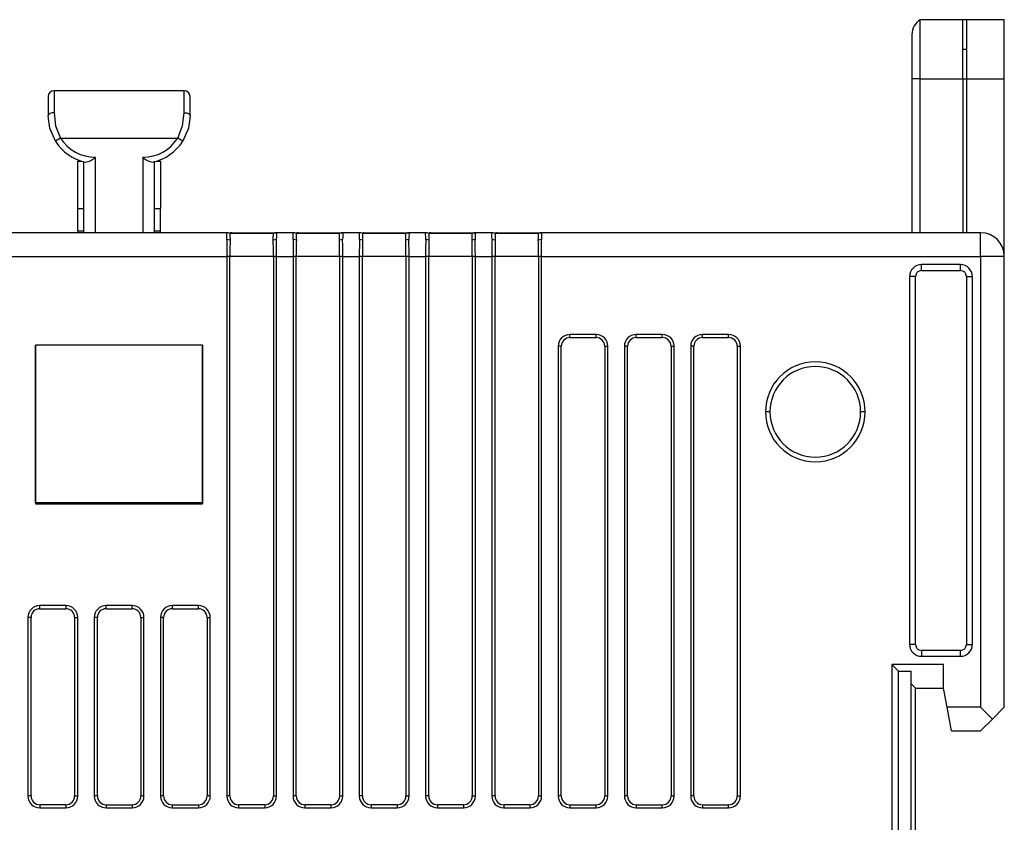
# Model space of a CAD drawing. Header units: millimetres. Extents: x 0 to 559, y 0 to 432.
# Tile 12 of 22: x 380 to 422, y 174 to 208. Entities that reach past the tile are written whole.
import ezdxf

# ---------------------------------------------------------------- set-up
doc = ezdxf.new("R2010")
doc.units = ezdxf.units.MM
doc.header["$LTSCALE"] = 2

msp = doc.modelspace()

# ---------------------------------------------------------------- linework, layer by layer
for p, q in [((419.929, 208.022), (418.129, 208.022)), ((418.129, 205.522), (418.129, 208.022)), ((419.929, 205.522), (419.929, 208.022)), ((420.079, 208.022), (419.929, 208.022)), ((420.079, 208.022), (420.079, 205.522)), ((421.679, 208.022), (420.079, 208.022)), ((421.679, 205.522), (421.679, 208.022)), ((417.779, 207.397), (417.779, 205.522)), ((419.929, 206.772), (420.079, 206.772)), ((417.779, 205.522), (417.779, 199.022)), ((418.129, 205.522), (417.779, 205.522)), ((418.129, 205.522), (419.929, 205.522)), ((418.129, 199.022), (418.129, 205.522)), ((419.929, 205.522), (419.929, 199.022)), ((419.929, 205.522), (420.079, 205.522)), ((420.079, 205.522), (421.679, 205.522)), ((420.079, 205.522), (420.079, 199.022)), ((421.679, 198.022), (421.679, 205.522)), ((381.279, 204.772), (381.279, 203.958)), ((381.529, 205.022), (381.529, 204.092)), ((387.029, 205.022), (381.529, 205.022)), ((387.029, 204.092), (387.029, 205.022)), ((387.279, 203.958), (387.279, 204.772)), ((381.801, 203.022), (381.59, 202.888)), ((381.801, 203.022), (386.757, 203.022)), ((386.969, 202.888), (386.757, 203.022)), ((383.279, 199.022), (383.279, 202.208)), ((385.279, 202.208), (385.279, 199.022)), ((382.529, 202.045), (382.696, 202.045)), ((382.529, 200.045), (382.529, 202.045)), ((382.779, 202.022), (382.779, 199.022)), ((385.862, 202.045), (386.029, 202.045)), ((386.029, 202.045), (386.029, 200.045)), ((382.529, 199.095), (382.529, 200.045)), ((382.529, 200.045), (382.779, 200.045)), ((385.779, 200.045), (386.029, 200.045)), ((386.029, 199.095), (386.029, 200.045)), ((388.828, 199.022), (379.73, 199.022)), ((382.529, 199.095), (382.779, 199.095)), ((382.529, 199.095), (382.529, 199.022)), ((385.779, 199.095), (386.029, 199.095)), ((386.029, 199.022), (386.029, 199.095)), ((390.797, 198.984), (388.961, 198.984)), ((388.975, 199.022), (389.328, 199.022)), ((389.328, 199.022), (389.328, 198.984)), ((389.328, 199.022), (390.43, 199.022)), ((390.43, 199.022), (390.43, 198.984)), ((390.43, 199.022), (390.93, 199.022)), ((391.628, 199.022), (390.93, 199.022)), ((393.597, 198.984), (391.761, 198.984)), ((391.775, 199.022), (392.128, 199.022)), ((392.128, 199.022), (392.128, 198.984)), ((392.128, 199.022), (393.23, 199.022)), ((393.23, 199.022), (393.23, 198.984)), ((393.23, 199.022), (393.73, 199.022)), ((394.428, 199.022), (393.73, 199.022)), ((396.397, 198.984), (394.561, 198.984)), ((394.575, 199.022), (394.928, 199.022)), ((394.928, 199.022), (394.928, 198.984)), ((394.928, 199.022), (396.03, 199.022)), ((396.03, 199.022), (396.03, 198.984)), ((396.03, 199.022), (396.53, 199.022)), ((397.228, 199.022), (396.53, 199.022)), ((399.197, 198.984), (397.361, 198.984)), ((397.375, 199.022), (397.728, 199.022)), ((397.728, 199.022), (397.728, 198.984)), ((397.728, 199.022), (398.83, 199.022)), ((398.83, 199.022), (398.83, 198.984)), ((398.83, 199.022), (399.33, 199.022)), ((400.028, 199.022), (399.33, 199.022)), ((401.997, 198.984), (400.161, 198.984)), ((400.175, 199.022), (400.528, 199.022)), ((400.528, 199.022), (400.528, 198.984)), ((400.528, 199.022), (401.63, 199.022)), ((401.63, 199.022), (401.63, 198.984)), ((401.63, 199.022), (402.13, 199.022)), ((420.679, 199.022), (402.13, 199.022)), ((420.679, 198.022), (420.679, 199.022)), ((379.73, 198.022), (388.828, 198.022)), ((388.828, 198.022), (388.828, 175.221)), ((388.961, 198.022), (388.828, 198.022)), ((388.961, 175.221), (388.961, 198.022)), ((390.797, 198.022), (388.961, 198.022)), ((390.797, 198.022), (390.797, 175.221)), ((390.93, 198.022), (390.797, 198.022)), ((390.93, 175.221), (390.93, 198.022)), ((390.93, 198.022), (391.628, 198.022)), ((391.628, 198.022), (391.628, 175.221)), ((391.761, 198.022), (391.628, 198.022)), ((391.761, 175.221), (391.761, 198.022)), ((393.597, 198.022), (391.761, 198.022)), ((393.597, 198.022), (393.597, 175.221)), ((393.73, 198.022), (393.597, 198.022)), ((393.73, 175.221), (393.73, 198.022)), ((393.73, 198.022), (394.428, 198.022)), ((394.428, 198.022), (394.428, 175.221)), ((394.561, 198.022), (394.428, 198.022)), ((394.561, 175.221), (394.561, 198.022)), ((396.397, 198.022), (394.561, 198.022)), ((396.397, 198.022), (396.397, 175.221)), ((396.53, 198.022), (396.397, 198.022)), ((396.53, 175.221), (396.53, 198.022)), ((396.53, 198.022), (397.228, 198.022)), ((397.228, 198.022), (397.228, 175.221)), ((397.361, 198.022), (397.228, 198.022)), ((397.361, 175.221), (397.361, 198.022)), ((399.197, 198.022), (397.361, 198.022)), ((399.197, 198.022), (399.197, 175.221)), ((399.33, 198.022), (399.197, 198.022)), ((399.33, 175.221), (399.33, 198.022)), ((399.33, 198.022), (400.028, 198.022)), ((400.028, 198.022), (400.028, 175.221)), ((400.161, 198.022), (400.028, 198.022)), ((400.161, 175.221), (400.161, 198.022)), ((401.997, 198.022), (400.161, 198.022)), ((401.997, 198.022), (401.997, 175.221)), ((402.13, 198.022), (401.997, 198.022)), ((402.13, 175.221), (402.13, 198.022)), ((402.13, 198.022), (420.679, 198.022)), ((420.679, 198.022), (420.679, 178.972)), ((421.679, 198.022), (420.679, 198.022)), ((421.679, 178.972), (421.679, 198.022)), ((419.829, 197.672), (418.179, 197.672)), ((418.179, 197.422), (418.179, 197.672)), ((419.829, 197.422), (419.829, 197.672)), ((418.179, 197.422), (419.829, 197.422)), ((417.679, 197.172), (417.679, 181.622)), ((417.929, 197.172), (417.679, 197.172)), ((417.929, 181.622), (417.929, 197.172)), ((420.079, 197.172), (420.079, 181.622)), ((420.079, 197.172), (420.329, 197.172)), ((420.329, 181.622), (420.329, 197.172)), ((404.43, 194.722), (403.328, 194.722)), ((403.328, 194.59), (403.328, 194.722)), ((404.43, 194.59), (404.43, 194.722)), ((407.23, 194.722), (406.128, 194.722)), ((406.128, 194.59), (406.128, 194.722)), ((407.23, 194.59), (407.23, 194.722)), ((410.03, 194.722), (408.928, 194.722)), ((408.928, 194.59), (408.928, 194.722)), ((410.03, 194.59), (410.03, 194.722)), ((403.328, 194.59), (404.43, 194.59)), ((406.128, 194.59), (407.23, 194.59)), ((408.928, 194.59), (410.03, 194.59)), ((387.809, 194.272), (380.749, 194.272)), ((380.749, 194.272), (380.749, 187.572)), ((380.75, 187.61), (380.75, 194.272)), ((387.808, 194.272), (387.808, 187.61)), ((387.809, 187.572), (387.809, 194.272)), ((402.828, 194.223), (402.828, 175.221)), ((402.961, 194.223), (402.828, 194.223)), ((402.961, 175.221), (402.961, 194.223)), ((404.797, 194.223), (404.93, 194.223)), ((404.797, 194.223), (404.797, 175.221)), ((404.93, 175.221), (404.93, 194.223)), ((405.628, 194.223), (405.628, 175.221)), ((405.761, 194.223), (405.628, 194.223)), ((405.761, 175.221), (405.761, 194.223)), ((407.597, 194.223), (407.73, 194.223)), ((407.597, 194.223), (407.597, 175.221)), ((407.73, 175.221), (407.73, 194.223)), ((408.428, 194.223), (408.428, 175.221)), ((408.561, 194.223), (408.428, 194.223)), ((408.561, 175.221), (408.561, 194.223)), ((410.397, 194.223), (410.53, 194.223)), ((410.397, 194.223), (410.397, 175.221)), ((410.53, 175.221), (410.53, 194.223)), ((415.801, 191.452), (415.609, 191.452)), ((380.75, 187.61), (380.749, 187.572)), ((380.749, 187.572), (387.809, 187.572)), ((387.808, 187.61), (380.75, 187.61)), ((387.808, 187.61), (387.809, 187.572)), ((382.03, 183.267), (380.929, 183.267)), ((380.929, 183.134), (380.929, 183.267)), ((380.929, 183.134), (382.03, 183.134)), ((382.03, 183.267), (382.03, 183.134)), ((384.83, 183.267), (383.729, 183.267)), ((383.729, 183.134), (383.729, 183.267)), ((383.729, 183.134), (384.83, 183.134)), ((384.83, 183.134), (384.83, 183.267)), ((387.63, 183.267), (386.529, 183.267)), ((386.529, 183.134), (386.529, 183.267)), ((386.529, 183.134), (387.63, 183.134)), ((387.63, 183.134), (387.63, 183.267)), ((380.428, 182.767), (380.428, 175.221)), ((380.561, 182.767), (380.428, 182.767)), ((380.561, 175.221), (380.561, 182.767)), ((382.397, 182.767), (382.53, 182.767)), ((382.397, 182.767), (382.397, 175.221)), ((382.53, 175.221), (382.53, 182.767)), ((383.228, 182.767), (383.228, 175.221)), ((383.361, 182.767), (383.228, 182.767)), ((383.361, 175.221), (383.361, 182.767)), ((385.197, 182.767), (385.33, 182.767)), ((385.197, 182.767), (385.197, 175.221)), ((385.33, 175.221), (385.33, 182.767)), ((386.028, 182.767), (386.028, 175.221)), ((386.161, 182.767), (386.028, 182.767)), ((386.161, 175.221), (386.161, 182.767)), ((387.997, 182.767), (388.13, 182.767)), ((387.997, 182.767), (387.997, 175.221)), ((388.13, 175.221), (388.13, 182.767)), ((417.929, 181.622), (417.679, 181.622)), ((420.079, 181.622), (420.329, 181.622)), ((418.179, 181.372), (418.179, 181.122)), ((419.829, 181.372), (418.179, 181.372)), ((418.179, 181.122), (419.829, 181.122)), ((419.829, 181.122), (419.829, 181.372)), ((419.109, 180.772), (416.929, 180.772)), ((416.929, 180.772), (416.929, 143.272)), ((417.202, 180.498), (416.929, 180.772)), ((419.109, 179.772), (419.109, 180.772)), ((417.202, 180.498), (417.739, 180.498)), ((417.202, 143.545), (417.202, 180.498)), ((417.739, 143.545), (417.739, 180.498)), ((417.929, 179.772), (417.739, 179.962)), ((417.929, 179.772), (419.109, 179.772)), ((417.929, 144.272), (417.929, 179.772)), ((419.26, 178.972), (419.109, 179.772)), ((420.679, 178.972), (419.26, 178.972)), ((419.449, 177.972), (419.26, 178.972)), ((421.179, 178.472), (420.679, 178.972)), ((421.179, 178.472), (421.679, 178.972)), ((420.679, 177.972), (421.179, 178.472)), ((419.449, 177.972), (420.679, 177.972)), ((380.561, 175.221), (380.428, 175.221)), ((382.397, 175.221), (382.53, 175.221)), ((383.361, 175.221), (383.228, 175.221)), ((385.33, 175.221), (385.197, 175.221)), ((386.161, 175.221), (386.028, 175.221)), ((388.13, 175.221), (387.997, 175.221)), ((388.961, 175.221), (388.828, 175.221)), ((390.797, 175.221), (390.93, 175.221)), ((391.761, 175.221), (391.628, 175.221)), ((393.597, 175.221), (393.73, 175.221)), ((394.561, 175.221), (394.428, 175.221)), ((396.397, 175.221), (396.53, 175.221)), ((397.361, 175.221), (397.228, 175.221)), ((399.197, 175.221), (399.33, 175.221)), ((400.161, 175.221), (400.028, 175.221)), ((401.997, 175.221), (402.13, 175.221)), ((402.961, 175.221), (402.828, 175.221)), ((404.797, 175.221), (404.93, 175.221)), ((405.761, 175.221), (405.628, 175.221)), ((407.597, 175.221), (407.73, 175.221)), ((408.561, 175.221), (408.428, 175.221)), ((410.397, 175.221), (410.53, 175.221)), ((380.928, 174.853), (380.928, 174.721)), ((382.03, 174.853), (380.928, 174.853)), ((380.928, 174.721), (382.03, 174.721)), ((382.03, 174.853), (382.03, 174.721)), ((383.728, 174.853), (383.728, 174.721)), ((383.728, 174.853), (384.83, 174.853)), ((383.728, 174.721), (384.83, 174.721)), ((384.83, 174.853), (384.83, 174.721)), ((386.528, 174.853), (386.528, 174.721)), ((386.528, 174.853), (387.63, 174.853)), ((386.528, 174.721), (387.63, 174.721)), ((387.63, 174.853), (387.63, 174.721)), ((389.328, 174.853), (389.328, 174.721)), ((390.43, 174.853), (389.328, 174.853)), ((389.328, 174.721), (390.43, 174.721)), ((390.43, 174.853), (390.43, 174.721)), ((392.128, 174.853), (392.128, 174.721)), ((393.23, 174.853), (392.128, 174.853)), ((392.128, 174.721), (393.23, 174.721)), ((393.23, 174.853), (393.23, 174.721)), ((394.928, 174.853), (394.928, 174.721)), ((396.03, 174.853), (394.928, 174.853)), ((394.928, 174.721), (396.03, 174.721)), ((396.03, 174.853), (396.03, 174.721)), ((397.728, 174.853), (397.728, 174.721)), ((398.83, 174.853), (397.728, 174.853)), ((397.728, 174.721), (398.83, 174.721)), ((398.83, 174.853), (398.83, 174.721)), ((400.528, 174.853), (400.528, 174.721)), ((401.63, 174.853), (400.528, 174.853)), ((400.528, 174.721), (401.63, 174.721)), ((401.63, 174.853), (401.63, 174.721)), ((403.328, 174.853), (403.328, 174.721)), ((403.328, 174.853), (404.43, 174.853)), ((403.328, 174.721), (404.43, 174.721)), ((404.43, 174.721), (404.43, 174.853)), ((406.128, 174.853), (406.128, 174.721)), ((406.128, 174.853), (407.23, 174.853)), ((406.128, 174.721), (407.23, 174.721)), ((407.23, 174.721), (407.23, 174.853)), ((408.928, 174.853), (408.928, 174.721)), ((408.928, 174.853), (410.03, 174.853)), ((408.928, 174.721), (410.03, 174.721)), ((410.03, 174.721), (410.03, 174.853))]:
    msp.add_line(p, q)
at = {"flags": 128}
for points in [[(381.529, 204.092), (381.48, 204.089), (381.433, 204.082), (381.39, 204.069), (381.352, 204.053), (381.321, 204.032), (381.298, 204.009), (381.284, 203.984), (381.279, 203.958)], [(381.59, 202.888), (381.348, 203.437), (381.279, 203.958)], [(381.529, 204.092), (381.597, 203.543), (381.801, 203.022)], [(386.757, 203.022), (386.961, 203.543), (387.029, 204.092)], [(387.279, 203.958), (387.21, 203.437), (386.969, 202.888)], [(387.029, 204.092), (387.078, 204.089), (387.125, 204.082), (387.168, 204.069), (387.206, 204.053), (387.237, 204.032), (387.26, 204.009), (387.274, 203.984), (387.279, 203.958)], [(385.779, 199.022), (385.779, 200.715), (385.779, 202.045)], [(388.836, 198.729), (388.833, 198.858), (388.83, 198.95), (388.828, 199.022)], [(390.93, 199.022), (390.928, 198.95), (390.926, 198.858), (390.922, 198.729)], [(391.636, 198.729), (391.633, 198.858), (391.63, 198.95), (391.628, 199.022)], [(393.73, 199.022), (393.728, 198.95), (393.726, 198.858), (393.722, 198.729)], [(394.436, 198.729), (394.433, 198.858), (394.43, 198.95), (394.428, 199.022)], [(396.53, 199.022), (396.528, 198.95), (396.526, 198.858), (396.522, 198.729)], [(397.236, 198.729), (397.233, 198.858), (397.23, 198.95), (397.228, 199.022)], [(399.33, 199.022), (399.328, 198.95), (399.326, 198.858), (399.322, 198.729)], [(400.036, 198.729), (400.033, 198.858), (400.03, 198.95), (400.028, 199.022)], [(402.13, 199.022), (402.128, 198.95), (402.126, 198.858), (402.122, 198.729)], [(388.969, 198.702), (388.903, 198.722), (388.836, 198.729)], [(390.922, 198.729), (390.856, 198.722), (390.789, 198.701)], [(391.769, 198.702), (391.703, 198.722), (391.636, 198.729)], [(393.722, 198.729), (393.656, 198.722), (393.589, 198.701)], [(394.569, 198.702), (394.503, 198.722), (394.436, 198.729)], [(396.522, 198.729), (396.456, 198.722), (396.389, 198.701)], [(397.369, 198.702), (397.303, 198.722), (397.236, 198.729)], [(399.322, 198.729), (399.256, 198.722), (399.189, 198.701)], [(400.169, 198.702), (400.103, 198.722), (400.036, 198.729)], [(402.122, 198.729), (402.056, 198.722), (401.989, 198.701)], [(411.778, 191.452), (411.755, 191.452), (411.732, 191.452), (411.708, 191.452), (411.684, 191.452), (411.66, 191.452), (411.636, 191.452), (411.611, 191.452), (411.587, 191.452)]]:
    msp.add_lwpolyline(points, dxfattribs=at)
for centre, radius, start, end in [((418.512, 207.397), 0.733, 121.5023, 180), ((381.529, 204.772), 0.25, 90, 180), ((387.029, 204.772), 0.25, 360, 90), ((383.279, 203.958), 1.75, 212.3533, 270), ((385.279, 203.958), 1.75, 270, 327.6467), ((383.279, 203.958), 2, 212.3533, 257.4961), ((385.279, 203.958), 2, 282.5039, 327.6467), ((382.736, 202.805), 0.807, 277.8422, 312.298), ((385.822, 202.805), 0.808, 227.7121, 262.1477), ((388.828, 198.772), 0.25, 57.9512, 90), ((403.627, 199.243), 14.669, 181.013, 182.1142), ((388.972, 198.88), 0.142, 46.9635, 88.8253), ((376.097, 199.244), 14.703, 357.8862, 358.9859), ((390.93, 198.772), 0.25, 90, 122.0488), ((391.628, 198.772), 0.25, 57.9512, 90), ((406.427, 199.243), 14.669, 181.013, 182.1142), ((391.772, 198.88), 0.142, 46.9635, 88.8253), ((378.897, 199.244), 14.703, 357.8862, 358.9859), ((393.73, 198.772), 0.25, 90, 122.0488), ((394.428, 198.772), 0.25, 57.9512, 90), ((409.227, 199.243), 14.669, 181.013, 182.1142), ((394.572, 198.88), 0.142, 46.9635, 88.8253), ((381.697, 199.244), 14.703, 357.8862, 358.9859), ((396.53, 198.772), 0.25, 90, 122.0488), ((397.228, 198.772), 0.25, 57.9512, 90), ((412.027, 199.243), 14.669, 181.013, 182.1142), ((397.372, 198.88), 0.142, 46.9635, 88.8253), ((384.497, 199.244), 14.703, 357.8862, 358.9859), ((399.33, 198.772), 0.25, 90, 122.0488), ((400.028, 198.772), 0.25, 57.9512, 90), ((414.827, 199.243), 14.669, 181.013, 182.1142), ((400.172, 198.88), 0.142, 46.9635, 88.8253), ((387.297, 199.244), 14.703, 357.8862, 358.9859), ((402.13, 198.772), 0.25, 90, 122.0488), ((420.679, 198.022), 1, 0, 90), ((416.752, 198.072), 27.924, 178.6529, 180.104), ((408.213, 198.144), 19.252, 178.3397, 180.3639), ((371.639, 198.144), 19.159, 359.6326, 1.6659), ((363.006, 198.072), 27.924, 359.896, 1.3471), ((419.552, 198.072), 27.924, 178.6529, 180.104), ((411.013, 198.144), 19.252, 178.3397, 180.3639), ((374.439, 198.144), 19.159, 359.6326, 1.6659), ((365.806, 198.072), 27.924, 359.896, 1.3471), ((422.352, 198.072), 27.924, 178.6529, 180.104), ((413.813, 198.144), 19.252, 178.3397, 180.3639), ((377.239, 198.144), 19.159, 359.6326, 1.6659), ((368.606, 198.072), 27.924, 359.896, 1.3471), ((425.152, 198.072), 27.924, 178.6529, 180.104), ((416.613, 198.144), 19.252, 178.3397, 180.3639), ((380.039, 198.144), 19.159, 359.6326, 1.6659), ((371.406, 198.072), 27.924, 359.896, 1.3471), ((427.952, 198.072), 27.924, 178.6529, 180.104), ((419.413, 198.144), 19.252, 178.3397, 180.3639), ((382.839, 198.144), 19.159, 359.6326, 1.6659), ((374.206, 198.072), 27.924, 359.896, 1.3471), ((418.179, 197.172), 0.5, 90, 180), ((419.829, 197.172), 0.5, 0, 90), ((418.179, 197.172), 0.25, 90, 180), ((419.829, 197.172), 0.25, 0, 90), ((403.329, 194.222), 0.501, 90.1022, 179.8978), ((404.429, 194.222), 0.501, 0.1022, 89.8978), ((406.129, 194.222), 0.501, 90.1022, 179.8978), ((407.229, 194.222), 0.501, 0.1022, 89.8978), ((408.929, 194.222), 0.501, 90.1022, 179.8978), ((410.029, 194.222), 0.501, 0.1022, 89.8978), ((403.329, 194.222), 0.368, 90.0927, 179.9074), ((404.43, 194.222), 0.368, 0.0927, 89.9073), ((406.129, 194.222), 0.368, 90.0927, 179.9074), ((407.23, 194.222), 0.368, 0.0927, 89.9073), ((408.929, 194.222), 0.368, 90.0927, 179.9074), ((410.03, 194.222), 0.368, 0.0927, 89.9073), ((413.694, 191.452), 2.107, 90, 180), ((413.694, 191.452), 2.107, 360, 90), ((413.694, 191.452), 1.915, 360, 180), ((413.694, 191.452), 2.107, 180, 270), ((413.694, 191.452), 1.915, 180, 360), ((413.694, 191.452), 2.107, 270, 360), ((380.929, 182.766), 0.501, 90.0954, 179.8697), ((380.929, 182.766), 0.368, 90.0846, 179.8679), ((382.029, 182.766), 0.501, 0.1332, 89.9017), ((382.029, 182.766), 0.368, 0.1318, 89.9157), ((383.729, 182.766), 0.501, 90.0954, 179.8697), ((383.729, 182.766), 0.368, 90.0846, 179.8679), ((384.829, 182.766), 0.501, 0.1332, 89.9017), ((384.829, 182.766), 0.368, 0.1316, 89.9159), ((386.529, 182.766), 0.501, 90.0954, 179.8697), ((386.529, 182.766), 0.368, 90.0846, 179.8679), ((387.629, 182.766), 0.501, 0.1332, 89.9017), ((387.629, 182.766), 0.368, 0.1316, 89.9159), ((418.179, 181.622), 0.5, 180, 270), ((418.179, 181.622), 0.25, 180, 270), ((419.829, 181.622), 0.5, 270, 360), ((419.829, 181.622), 0.25, 270, 0), ((380.929, 175.221), 0.501, 180.1022, 269.8978), ((380.929, 175.221), 0.368, 180.0927, 269.9073), ((382.029, 175.221), 0.501, 270.1022, 359.8978), ((382.03, 175.221), 0.368, 270.0927, 359.9073), ((383.729, 175.221), 0.501, 180.1022, 269.8978), ((383.729, 175.221), 0.368, 180.0927, 269.9073), ((384.829, 175.221), 0.501, 270.1022, 359.8978), ((384.83, 175.221), 0.368, 270.0927, 359.9073), ((386.529, 175.221), 0.501, 180.1022, 269.8978), ((386.529, 175.221), 0.368, 180.0927, 269.9073), ((387.629, 175.221), 0.501, 270.1022, 359.8978), ((387.63, 175.221), 0.368, 270.0927, 359.9073), ((389.329, 175.221), 0.501, 180.1022, 269.8978), ((389.329, 175.221), 0.368, 180.0927, 269.9073), ((390.429, 175.221), 0.501, 270.1022, 359.8978), ((390.43, 175.221), 0.368, 270.0927, 359.9072), ((392.129, 175.221), 0.501, 180.1022, 269.8978), ((392.129, 175.221), 0.368, 180.0927, 269.9073), ((393.229, 175.221), 0.501, 270.1022, 359.8978), ((393.23, 175.221), 0.368, 270.0927, 359.9072), ((394.929, 175.221), 0.501, 180.1022, 269.8978), ((394.929, 175.221), 0.368, 180.0927, 269.9073), ((396.029, 175.221), 0.501, 270.1022, 359.8978), ((396.03, 175.221), 0.368, 270.0927, 359.9072), ((397.729, 175.221), 0.501, 180.1022, 269.8978), ((397.729, 175.221), 0.368, 180.0927, 269.9073), ((398.829, 175.221), 0.501, 270.1022, 359.8978), ((398.83, 175.221), 0.368, 270.0927, 359.9072), ((400.529, 175.221), 0.501, 180.1022, 269.8978), ((400.529, 175.221), 0.368, 180.0927, 269.9073), ((401.629, 175.221), 0.501, 270.1022, 359.8978), ((401.63, 175.221), 0.368, 270.0927, 359.9072), ((403.329, 175.221), 0.501, 180.1022, 269.8978), ((403.329, 175.221), 0.368, 180.0927, 269.9073), ((404.429, 175.221), 0.501, 270.1022, 359.8978), ((404.43, 175.221), 0.368, 270.0927, 359.9072), ((406.129, 175.221), 0.501, 180.1022, 269.8978), ((406.129, 175.221), 0.368, 180.0927, 269.9073), ((407.229, 175.221), 0.501, 270.1022, 359.8978), ((407.23, 175.221), 0.368, 270.0927, 359.9072), ((408.929, 175.221), 0.501, 180.1022, 269.8978), ((408.929, 175.221), 0.368, 180.0927, 269.9073), ((410.029, 175.221), 0.501, 270.1022, 359.8978), ((410.03, 175.221), 0.368, 270.0927, 359.9072)]:
    msp.add_arc(centre, radius, start, end)

doc.saveas('drawing.dxf')
